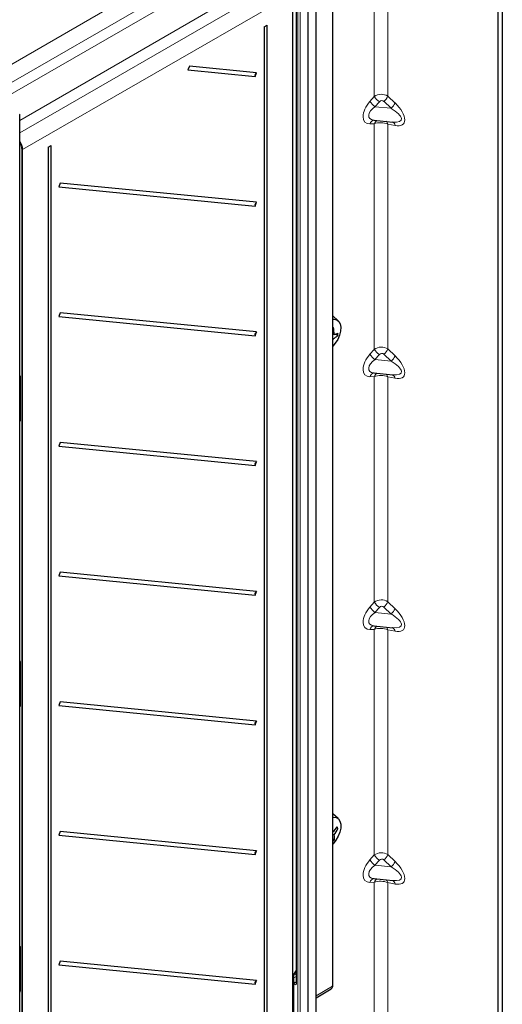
# Paper-space layout 'Blatt2' of a CAD drawing. Header units: millimetres. Extents: x 5 to 418, y 2 to 292.
# Tile 44 of 74: x 152 to 202, y 111 to 215. Entities that reach past the tile are written whole.
import ezdxf

# ---------------------------------------------------------------- set-up
doc = ezdxf.new("R2010")
doc.units = ezdxf.units.MM

psp = doc.layouts.new('Blatt2')

# ---------------------------------------------------------------- linework, layer by layer
at = {"color": 7, "linetype": 'Continuous', "lineweight": 25}
for p, q in [((202.47, 243.12), (202.47, 101.31)), ((202, 242.85), (202, 101.04)), ((184.68, 113.27), (184.68, 223.23)), ((182.08, 93.71), (182.08, 221.63)), ((182.94, 94.28), (182.94, 222.19)), ((180.47, 93.8), (180.47, 220.78)), ((180.82, 215.81), (180.82, 113.59)), ((177.46, 213.89), (177.78, 214.07)), ((177.78, 95.15), (177.78, 214.07)), ((177.46, 213.89), (177.46, 94.98)), ((169.63, 209.76), (169.47, 209.37)), ((169.47, 209.37), (176.51, 208.68)), ((176.67, 209.07), (169.63, 209.76)), ((176.51, 208.68), (176.67, 209.07)), ((151.81, 98.14), (151.81, 204.7)), ((188.99, 204.1), (190.97, 203.9)), ((154.79, 201.26), (155.11, 201.44)), ((154.79, 201.26), (154.79, 99.31)), ((155.11, 99.48), (155.11, 201.44)), ((156.05, 197.49), (155.9, 197.09)), ((176.67, 195.47), (156.05, 197.49)), ((155.9, 197.09), (176.51, 195.07)), ((176.51, 195.07), (176.67, 195.47)), ((156.05, 183.88), (155.9, 183.49)), ((155.9, 183.49), (176.51, 181.46)), ((176.67, 181.86), (156.05, 183.88)), ((185.24, 183.04), (184.68, 183.55)), ((176.51, 181.46), (176.67, 181.86)), ((184.68, 181.64), (184.81, 181.61)), ((184.68, 181.18), (184.73, 181.15)), ((184.96, 181.64), (185.19, 181.5)), ((151.84, 176.88), (151.81, 176.86)), ((151.84, 177.21), (151.84, 172.55)), ((188.99, 177.56), (190.97, 177.36)), ((151.81, 173.2), (151.84, 173.22)), ((156.05, 170.27), (155.9, 169.88)), ((155.9, 169.88), (176.51, 167.86)), ((176.67, 168.25), (156.05, 170.27)), ((176.51, 167.86), (176.67, 168.25)), ((156.05, 156.66), (155.9, 156.27)), ((155.9, 156.27), (176.51, 154.25)), ((176.67, 154.64), (156.05, 156.66)), ((176.51, 154.25), (176.67, 154.64)), ((188.99, 151.03), (190.97, 150.82)), ((151.84, 146.94), (151.81, 146.92)), ((151.84, 147.27), (151.84, 142.61)), ((151.81, 143.26), (151.84, 143.28)), ((156.05, 143.05), (155.9, 142.66)), ((155.9, 142.66), (176.51, 140.64)), ((176.67, 141.03), (156.05, 143.05)), ((176.51, 140.64), (176.67, 141.03)), ((185.24, 130.78), (184.68, 131.29)), ((156.05, 129.44), (155.9, 129.05)), ((176.67, 127.42), (156.05, 129.44)), ((184.68, 129.4), (184.69, 129.39)), ((185.07, 129.82), (185.21, 129.75)), ((155.9, 129.05), (176.51, 127.03)), ((184.68, 129.15), (184.83, 129.08)), ((184.68, 128.66), (184.85, 128.57)), ((184.71, 128.15), (184.68, 128.12)), ((176.51, 127.03), (176.67, 127.42)), ((188.99, 124.49), (190.97, 124.29)), ((151.84, 117), (151.81, 116.98)), ((151.84, 117.33), (151.84, 112.67)), ((156.05, 115.83), (155.9, 115.44)), ((176.67, 113.81), (156.05, 115.83)), ((155.9, 115.44), (176.51, 113.42)), ((180.6, 114.44), (180.82, 114.82)), ((176.51, 113.42), (176.67, 113.81)), ((180.59, 93.91), (180.59, 114.41)), ((151.81, 113.32), (151.84, 113.34)), ((182.94, 111.98), (184.51, 112.93))]:
    psp.add_line(p, q, dxfattribs=at)
at = {"color": 7, "linetype": 'Continuous', "lineweight": 18}
for p, q in [((189.03, 230.26), (189.03, 206.58)), ((190.45, 206.62), (190.45, 230.22)), ((147.9, 208.2), (175.39, 224.07)), ((176.21, 222.64), (149.05, 206.96)), ((184.63, 113.2), (184.63, 223.16)), ((181.01, 93.26), (181.01, 221.17)), ((181.24, 221.17), (181.24, 93.26)), ((182.89, 94.21), (182.89, 222.12)), ((150.1, 206.35), (175.71, 221.14)), ((180.45, 93.77), (180.45, 220.75)), ((176.99, 218.61), (151.81, 204.07)), ((151.81, 202.75), (178.78, 218.31)), ((179.61, 216.88), (152.11, 201.02)), ((180.87, 215.74), (180.87, 113.53)), ((188.57, 206.06), (189.03, 206.58)), ((189.56, 206.03), (189.1, 205.51)), ((190.79, 205.34), (190.04, 206.07)), ((190.45, 206.62), (191.21, 205.89)), ((190.79, 205.34), (189.1, 205.51)), ((189.03, 203.72), (188.57, 203.71)), ((189.03, 203.72), (189.03, 180.04)), ((190.45, 180.08), (190.45, 203.68)), ((191.21, 203.53), (190.45, 203.68)), ((152.02, 97.52), (152.02, 201.02)), ((152.11, 201.02), (152.11, 97.52)), ((188.57, 179.53), (189.03, 180.04)), ((190.45, 180.08), (191.21, 179.35)), ((189.56, 179.49), (189.1, 178.97)), ((190.79, 178.8), (189.1, 178.97)), ((190.79, 178.8), (190.04, 179.53)), ((151.84, 176.86), (151.81, 176.84)), ((151.86, 177.18), (151.86, 172.52)), ((189.03, 177.18), (188.57, 177.17)), ((189.03, 177.18), (189.03, 153.51)), ((190.45, 153.54), (190.45, 177.14)), ((191.21, 177), (190.45, 177.14)), ((151.81, 176.55), (151.84, 176.58)), ((151.84, 176.47), (151.81, 176.45)), ((151.81, 173.22), (151.84, 173.25)), ((151.81, 172.55), (151.84, 172.6)), ((151.81, 172.55), (151.81, 172.55)), ((151.81, 172.55), (151.81, 172.55)), ((188.57, 152.99), (189.03, 153.51)), ((189.56, 152.95), (189.1, 152.43)), ((190.79, 152.26), (190.04, 152.99)), ((190.45, 153.54), (191.21, 152.82)), ((190.79, 152.26), (189.1, 152.43)), ((189.03, 150.65), (188.57, 150.63)), ((189.03, 150.65), (189.03, 126.97)), ((190.45, 127.01), (190.45, 150.61)), ((191.21, 150.46), (190.45, 150.61)), ((151.84, 146.92), (151.81, 146.9)), ((151.86, 147.24), (151.86, 142.58)), ((151.81, 146.62), (151.84, 146.64)), ((151.84, 146.53), (151.81, 146.51)), ((151.81, 143.28), (151.84, 143.31)), ((151.81, 142.61), (151.84, 142.66)), ((151.81, 142.61), (151.81, 142.61)), ((151.81, 142.61), (151.81, 142.61)), ((188.57, 126.45), (189.03, 126.97)), ((189.56, 126.41), (189.1, 125.9)), ((190.79, 125.72), (190.04, 126.45)), ((190.45, 127.01), (191.21, 126.28)), ((190.79, 125.72), (189.1, 125.9)), ((189.03, 124.11), (188.57, 124.09)), ((189.03, 124.11), (189.03, 107.17)), ((190.45, 107.17), (190.45, 124.07)), ((191.21, 123.92), (190.45, 124.07)), ((151.84, 116.98), (151.81, 116.96)), ((151.86, 117.3), (151.86, 112.64)), ((151.81, 116.68), (151.84, 116.7)), ((151.84, 116.59), (151.81, 116.57)), ((180.57, 114.42), (180.82, 114.85)), ((180.79, 114.46), (180.79, 114.76)), ((180.57, 93.88), (180.57, 114.42)), ((180.59, 114.35), (180.79, 114.46)), ((180.82, 114.21), (180.59, 114.08)), ((151.81, 113.34), (151.84, 113.37)), ((151.81, 112.67), (151.84, 112.72)), ((151.81, 112.67), (151.81, 112.67)), ((151.81, 112.67), (151.81, 112.67)), ((180.59, 113.67), (180.74, 113.59)), ((180.63, 113.39), (180.59, 113.41)), ((180.74, 113.59), (180.82, 113.65)), ((182.94, 112.19), (184.63, 113.2))]:
    psp.add_line(p, q, dxfattribs=at)
at = {"color": 7, "linetype": 'Continuous', "lineweight": 25, "flags": 128}
for points in [[(184.68, 183.19), (184.81, 183.2), (185.09, 183.14), (185.31, 182.97), (185.46, 182.7), (185.52, 182.35), (185.5, 181.95), (185.38, 181.52), (185.19, 181.08), (184.93, 180.68), (184.68, 180.38)], [(184.68, 180.99), (184.7, 181.06), (184.73, 181.15)], [(184.68, 130.93), (184.74, 130.94), (185.03, 130.91), (185.27, 130.76), (185.43, 130.52), (185.51, 130.19), (185.51, 129.79), (185.42, 129.36), (185.24, 128.93), (185, 128.51), (184.71, 128.15)]]:
    psp.add_lwpolyline(points, dxfattribs=at)
at = {"color": 7, "linetype": 'Continuous', "lineweight": 18, "flags": 128}
psp.add_lwpolyline([(180.79, 114.46), (180.81, 114.47), (180.82, 114.48)], dxfattribs=at)
at = {"color": 7, "linetype": 'Continuous', "lineweight": 25}
for centre, radius, start, end in [((176.88, 208.76), 0.379, 124.4694, 192.2807), ((151.77, 204.7), 0.0335, 5.6323, 65.6879), ((176.88, 195.15), 0.379, 124.4694, 192.2807), ((183.5, 185.74), 3.61, 289.0302, 290.0159), ((181.31, 181.63), 3.5, 359.5638, 11.6899), ((176.88, 181.55), 0.379, 124.4694, 192.2807), ((183.78, 182.88), 1.97, 298.7493, 315.6211), ((184.35, 183.73), 2.17, 282.1667, 294.0278), ((182.12, 182.13), 3.14, 348.3292, 352.9108), ((176.88, 167.94), 0.379, 124.4694, 192.2807), ((176.88, 154.33), 0.379, 124.4694, 192.2807), ((176.88, 140.72), 0.379, 124.4694, 192.2807), ((182.27, 131.89), 3.48, 314.1083, 325.5419), ((182.12, 131.07), 3.36, 323.6466, 336.9309), ((183.03, 128.91), 2.34, 20.9901, 25.5261), ((182.3, 130.85), 3.42, 313.8052, 318.2475), ((183.27, 128.75), 1.59, 353.548, 11.7747), ((176.88, 127.11), 0.379, 124.4694, 192.2807), ((176.88, 113.5), 0.379, 124.4694, 192.2807)]:
    psp.add_arc(centre, radius, start, end, dxfattribs=at)
at = {"color": 7, "linetype": 'Continuous', "lineweight": 18}
for centre, radius, start, end in [((190.2, 207.09), 1.92, 212.1757, 235.2044), ((190.66, 207.6), 1.92, 212.1757, 235.2044), ((189.12, 207.18), 1.45, 309.4534, 337.0751), ((189.87, 206.46), 1.45, 309.4534, 337.0751), ((189.09, 203.57), 0.536, 98.8853, 165.3219), ((189.6, 203.56), 0.586, 119.2708, 163.8783), ((189.9, 203.57), 0.556, 11.9455, 46.3696), ((190.74, 203.46), 0.478, 9.109, 69.8569), ((152.07, 201.12), 0.103, 242.6577, 296.7498), ((190.66, 181.07), 1.92, 212.1757, 235.2044), ((189.12, 180.65), 1.45, 309.4534, 337.0751), ((190.2, 180.55), 1.92, 212.1757, 235.2044), ((189.87, 179.92), 1.45, 309.4534, 337.0751), ((151.88, 177.21), 0.0329, 185.4845, 246.2562), ((189.09, 177.03), 0.536, 98.8853, 165.3219), ((189.6, 177.02), 0.586, 119.2708, 163.8783), ((189.9, 177.03), 0.556, 11.9455, 46.3696), ((190.74, 176.92), 0.478, 9.109, 69.8569), ((151.88, 172.55), 0.0329, 185.0215, 246.2986), ((190.2, 154.01), 1.92, 212.1757, 235.2044), ((190.66, 154.53), 1.92, 212.1757, 235.2044), ((189.12, 154.11), 1.45, 309.4534, 337.0751), ((189.87, 153.38), 1.45, 309.4534, 337.0751), ((189.09, 150.5), 0.536, 98.8853, 165.3219), ((189.6, 150.48), 0.586, 119.2708, 163.8783), ((189.9, 150.49), 0.556, 11.9455, 46.3696), ((190.74, 150.38), 0.478, 9.109, 69.8569), ((151.88, 147.27), 0.0328, 184.649, 246.3325), ((151.88, 142.61), 0.0329, 185.0215, 246.2986), ((190.2, 127.47), 1.92, 212.1757, 235.2044), ((190.66, 127.99), 1.92, 212.1757, 235.2044), ((189.12, 127.57), 1.45, 309.4534, 337.0751), ((189.87, 126.84), 1.45, 309.4534, 337.0751), ((189.09, 123.96), 0.536, 98.8853, 165.3219), ((189.6, 123.95), 0.586, 119.2708, 163.8783), ((189.9, 123.95), 0.556, 11.9455, 46.3696), ((190.74, 123.85), 0.478, 9.109, 69.8569), ((151.88, 117.33), 0.0328, 184.649, 246.3325), ((181.07, 114.5), 0.281, 186.7794, 209.5872), ((151.88, 112.67), 0.0329, 185.0215, 246.2986), ((180.89, 113.38), 0.259, 125.6892, 177.1989), ((180.9, 113.6), 0.0826, 185.2037, 246.1164), ((184.33, 113.17), 0.303, 306.7262, 5.5302), ((184.59, 113.27), 0.0825, 295.3879, 354.638)]:
    psp.add_arc(centre, radius, start, end, dxfattribs=at)
for centre, major_axis, ratio, start_param, end_param in [((189.74, 206.08), (0.999, 0.059), 0.730873, 0.742532, 2.313328), ((189.29, 205.3), (1.19, 1.45), 0.555624, 1.499892, 3.594287), ((189.8, 205.8), (0.18, 0.307), 0.913999, 6.068359, 7.639156), ((190.18, 205.31), (1.93, -1.58), 0.449224, 5.589643, 7.684038), ((189.77, 205.03), (1.28, 0.65), 0.526389, 1.834297, 3.829654), ((189.71, 205.03), (2.15, -0.91), 0.325005, 5.471862, 7.467219), ((189.74, 203.4), (1, -0.033), 0.422149, 0.799418, 2.370214), ((151.29, 201.5), (-0.58, 1.01), 0.576375, 3.927234, 4.81878), ((151.24, 201.47), (-0.55, 0.953), 0.577562, 3.92722, 4.686477), ((189.74, 179.54), (0.999, 0.059), 0.730873, 0.742532, 2.313328), ((189.29, 178.76), (1.19, 1.45), 0.555624, 1.499892, 3.594287), ((189.77, 178.49), (1.28, 0.65), 0.526389, 1.834297, 3.829654), ((189.8, 179.26), (0.18, 0.307), 0.913999, 6.068359, 7.639156), ((189.71, 178.5), (2.15, -0.91), 0.325005, 5.471862, 7.467219), ((190.18, 178.77), (1.93, -1.58), 0.449224, 5.589643, 7.684038), ((151.76, 177.23), (-0.075, 0.114), 0.585573, 3.873229, 5.000454), ((189.74, 176.87), (1, -0.033), 0.422149, 0.799418, 2.370214), ((151.81, 172.61), (-0.0282, 0.0703), 0.402127, 2.341121, 3.390902), ((151.76, 172.58), (-0.076, 0.117), 0.565126, 2.732404, 3.85963), ((189.29, 152.23), (1.19, 1.45), 0.555624, 1.499892, 3.594287), ((189.74, 153.01), (0.999, 0.059), 0.730873, 0.742532, 2.313328), ((189.8, 152.73), (0.18, 0.307), 0.913999, 6.068359, 7.639156), ((189.77, 151.95), (1.28, 0.65), 0.526389, 1.834297, 3.829654), ((189.71, 151.96), (2.15, -0.91), 0.325005, 5.471862, 7.467219), ((190.18, 152.23), (1.93, -1.58), 0.449224, 5.589643, 7.684038), ((189.74, 150.33), (1, -0.033), 0.422149, 0.799418, 2.370214), ((151.76, 147.29), (-0.075, 0.114), 0.585573, 3.873229, 5.000454), ((151.81, 142.67), (-0.0282, 0.0703), 0.402127, 2.341121, 3.390902), ((151.76, 142.64), (-0.076, 0.117), 0.565126, 2.732404, 3.85963), ((189.74, 126.47), (0.999, 0.059), 0.730873, 0.742532, 2.313328), ((189.29, 125.69), (1.19, 1.45), 0.555624, 1.499892, 3.594287), ((189.8, 126.19), (0.18, 0.307), 0.913999, 6.068359, 7.639156), ((190.18, 125.69), (1.93, -1.58), 0.449224, 5.589643, 7.684038), ((189.77, 125.42), (1.28, 0.65), 0.526389, 1.834297, 3.829654), ((189.71, 125.42), (2.15, -0.91), 0.325005, 5.471862, 7.467219), ((189.74, 123.79), (1, -0.033), 0.422149, 0.799418, 2.370214), ((151.76, 117.35), (-0.075, 0.114), 0.585573, 3.873229, 5.000454), ((180.53, 114.45), (0.0769, 0.008), 0.502284, 5.318702, 5.93422), ((180.53, 114.45), (0.0666, -0.0321), 0.080422, 5.536544, 6.321942), ((151.81, 112.73), (-0.0282, 0.0703), 0.402127, 2.341121, 3.390902), ((180.63, 113.66), (-0.167, 0.29), 0.57475, 2.360975, 3.92721), ((180.75, 113.73), (-0.066, 0.157), 0.582961, 2.436087, 3.282663), ((151.76, 112.7), (-0.076, 0.117), 0.565126, 2.732404, 3.85963)]:
    psp.add_ellipse(centre, major_axis=major_axis, ratio=ratio, start_param=start_param, end_param=end_param, dxfattribs=at)
at = {"color": 7, "linetype": 'Continuous', "lineweight": 25}
for points, knots in [([(151.81, 177.29), (151.81, 177.29), (151.82, 177.28), (151.83, 177.26), (151.84, 177.23), (151.84, 177.22), (151.84, 177.21), (151.84, 177.21)], [0, 0, 0, 0, 0.118258, 0.402311, 0.636007, 0.843196, 1, 1, 1, 1]), ([(151.84, 172.55), (151.84, 172.54), (151.84, 172.54), (151.84, 172.54), (151.84, 172.54)], [0, 0, 0, 0, 0.6648933, 1, 1, 1, 1]), ([(151.81, 147.35), (151.81, 147.35), (151.82, 147.34), (151.83, 147.32), (151.84, 147.29), (151.84, 147.28), (151.84, 147.27), (151.84, 147.27)], [0, 0, 0, 0, 0.118258, 0.402311, 0.636007, 0.843196, 1, 1, 1, 1]), ([(151.84, 142.61), (151.84, 142.6), (151.84, 142.6), (151.84, 142.6), (151.84, 142.6)], [0, 0, 0, 0, 0.664893, 1, 1, 1, 1]), ([(151.81, 117.41), (151.81, 117.41), (151.82, 117.4), (151.83, 117.38), (151.84, 117.35), (151.84, 117.34), (151.84, 117.33), (151.84, 117.33)], [0, 0, 0, 0, 0.118258, 0.402311, 0.636007, 0.843196, 1, 1, 1, 1]), ([(180.59, 114.41), (180.59, 114.41), (180.59, 114.42), (180.6, 114.43), (180.6, 114.44)], [0, 0, 0, 0, 0.029152, 1, 1, 1, 1]), ([(151.84, 112.67), (151.84, 112.66), (151.84, 112.66), (151.84, 112.66), (151.84, 112.66)], [0, 0, 0, 0, 0.664893, 1, 1, 1, 1]), ([(180.82, 113.59), (180.82, 113.59), (180.82, 113.57), (180.82, 113.57), (180.82, 113.57)], [0, 0, 0, 0, 0.586301, 1, 1, 1, 1]), ([(184.51, 112.93), (184.51, 112.93), (184.56, 112.95), (184.62, 113.03), (184.67, 113.15), (184.67, 113.23), (184.68, 113.27)], [0, 0, 0, 0, 0.015404, 0.383477, 0.741712, 1, 1, 1, 1])]:
    psp.add_open_spline(points, degree=3, knots=knots, dxfattribs=at)

doc.saveas('drawing.dxf')
